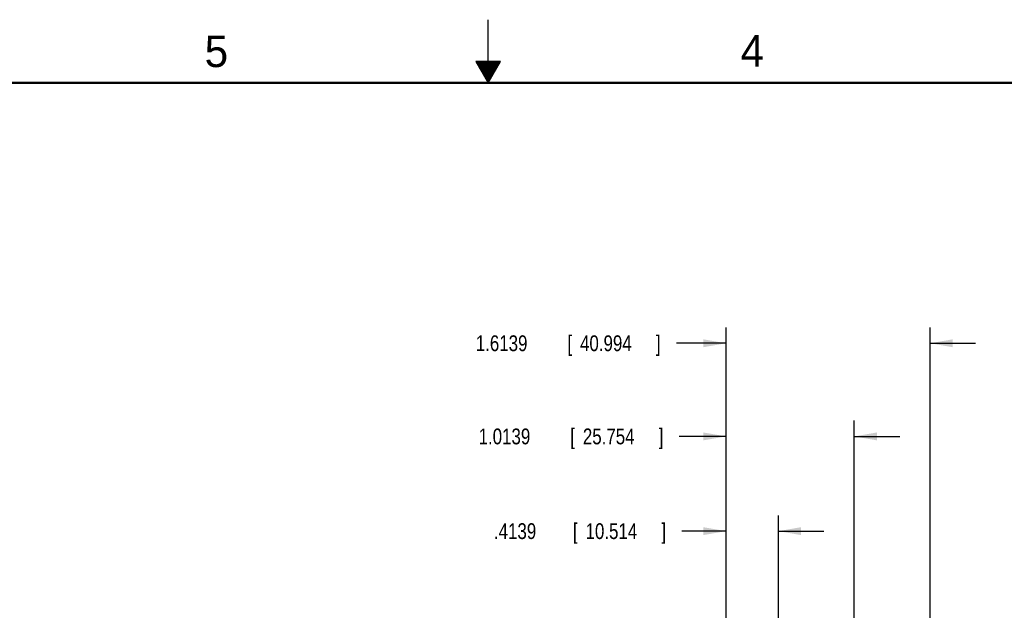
# Model space of a CAD drawing. Header units: inches. Extents: x 0 to 34, y 0 to 22.
# Tile 72 of 94: x 13.3 to 21.1, y 17.3 to 22. Entities that reach past the tile are written whole.
import ezdxf

# ---------------------------------------------------------------- set-up
doc = ezdxf.new("R2010")
doc.units = ezdxf.units.IN
doc.header["$LTSCALE"] = 1.87
doc.header["$MEASUREMENT"] = 0
doc.layers.get('0').update_dxf_attribs({"linetype": 'CONTINUOUS'})
doc.layers.add('DIMENSIONS', color=7, linetype='CONTINUOUS')
doc.styles.get("Standard").update_dxf_attribs({"font": 'txt', "width": 0.8})
doc.dimstyles.new('DIMSTYLE_3', dxfattribs={"dimtxt": 0.125, "dimasz": 0.18, "dimexe": 0.18, "dimexo": 0.0625, "dimgap": 0.09, "dimtad": 0, "dimtih": 1, "dimtoh": 1, "dimdec": 3, "dimzin": 4, "dimdsep": 46, "dimtxsty": 'STANDARD', "dimblk": '_FILLED', "dimblk1": '_FILLED', "dimblk2": '_FILLED', "dimcen": 0.09, "dimadec": 0, "dimazin": 0, "dimtp": 0.001, "dimtm": 0.001, "dimtfac": 1, "dimtdec": 3, "dimtofl": 0, "dimtmove": 0, "dimatfit": 3, "dimldrblk": '_FILLED', "dimfxl": 1, "dimtolj": 1, "dimtzin": 4, "dimarcsym": 0})

# ---------------------------------------------------------------- blocks, each defined once
blk = doc.blocks.new('_FILLED')
at = {"color": 0, "linetype": 'BYBLOCK'}
blk.add_solid([(0, 0), (-1, 0.174), (-1, -0.174)], dxfattribs=at)
blk = doc.blocks.new('*D18')
at = {"layer": 'DIMENSIONS', "color": 2, "linetype": 'CONTINUOUS'}
for p, q in [((18.8829, 17.1483), (18.8829, 18.0752)), ((19.2968, 16.2582), (19.2968, 18.0752)), ((18.8829, 17.9502), (18.5339, 17.9502)), ((19.2968, 17.9502), (19.6568, 17.9502))]:
    blk.add_line(p, q, dxfattribs=at)
at = {"layer": 'DIMENSIONS', "color": 2, "linetype": 'CONTINUOUS', "xscale": 0.18, "yscale": 0.18, "zscale": 0.18}
blk.add_blockref('_FILLED', (18.8829, 17.9502), dxfattribs=at)
at = {"layer": 'DIMENSIONS', "color": 2, "linetype": 'CONTINUOUS', "xscale": 0.18, "yscale": 0.18, "zscale": 0.18, "rotation": 180}
blk.add_blockref('_FILLED', (19.2968, 17.9502), dxfattribs=at)
at = {"layer": 'DIMENSIONS', "color": 2, "linetype": 'CONTINUOUS', "width": 0.8}
for s, p in [('.4139', (17.0464, 17.8877)), ('[', (17.6714, 17.8877)), ('10.514', (17.7714, 17.8877)), (']', (18.3714, 17.8877))]:
    blk.add_text(s, height=0.125, dxfattribs=at).set_placement(p)
blk = doc.blocks.new('*D19')
at = {"layer": 'DIMENSIONS', "color": 2, "linetype": 'CONTINUOUS'}
for p, q in [((18.8829, 15.5285), (18.8829, 18.8252)), ((19.8968, 16.2582), (19.8968, 18.8252)), ((18.8829, 18.7002), (18.5126, 18.7002)), ((19.8968, 18.7002), (20.2568, 18.7002))]:
    blk.add_line(p, q, dxfattribs=at)
at = {"layer": 'DIMENSIONS', "color": 2, "linetype": 'CONTINUOUS', "xscale": 0.18, "yscale": 0.18, "zscale": 0.18}
blk.add_blockref('_FILLED', (18.8829, 18.7002), dxfattribs=at)
at = {"layer": 'DIMENSIONS', "color": 2, "linetype": 'CONTINUOUS', "xscale": 0.18, "yscale": 0.18, "zscale": 0.18, "rotation": 180}
blk.add_blockref('_FILLED', (19.8968, 18.7002), dxfattribs=at)
at = {"layer": 'DIMENSIONS', "color": 2, "linetype": 'CONTINUOUS', "width": 0.8}
for s, p in [('1.0139', (16.9251, 18.6377)), ('[', (17.6501, 18.6377)), ('25.754', (17.7501, 18.6377)), (']', (18.3501, 18.6377))]:
    blk.add_text(s, height=0.125, dxfattribs=at).set_placement(p)
blk = doc.blocks.new('*D20')
at = {"layer": 'DIMENSIONS', "color": 2, "linetype": 'CONTINUOUS'}
for p, q in [((18.8829, 17.1483), (18.8829, 19.5628)), ((20.4968, 16.2582), (20.4968, 19.5628)), ((18.8829, 19.4378), (18.4902, 19.4378)), ((20.4968, 19.4378), (20.8568, 19.4378))]:
    blk.add_line(p, q, dxfattribs=at)
at = {"layer": 'DIMENSIONS', "color": 2, "linetype": 'CONTINUOUS', "xscale": 0.18, "yscale": 0.18, "zscale": 0.18}
blk.add_blockref('_FILLED', (18.8829, 19.4378), dxfattribs=at)
at = {"layer": 'DIMENSIONS', "color": 2, "linetype": 'CONTINUOUS', "xscale": 0.18, "yscale": 0.18, "zscale": 0.18, "rotation": 180}
blk.add_blockref('_FILLED', (20.4968, 19.4378), dxfattribs=at)
at = {"layer": 'DIMENSIONS', "color": 2, "linetype": 'CONTINUOUS', "width": 0.8}
for s, p in [('1.6139', (16.9027, 19.3753)), ('[', (17.6277, 19.3753)), ('40.994', (17.7277, 19.3753)), (']', (18.3277, 19.3753))]:
    blk.add_text(s, height=0.125, dxfattribs=at).set_placement(p)

msp = doc.modelspace()

# ---------------------------------------------------------------- linework, layer by layer
at = {"color": 2, "linetype": 'CONTINUOUS'}
for p, q in [((17, 21.5), (17, 22)), ((16.902, 21.6697), (17, 21.5)), ((17.098, 21.6697), (16.902, 21.6697)), ((16.9076, 21.66), (17.0924, 21.66)), ((17, 21.5), (17.098, 21.6697)), ((16.9134, 21.65), (17.0866, 21.65)), ((16.9192, 21.64), (17.0808, 21.64)), ((16.925, 21.63), (17.0751, 21.63)), ((16.9307, 21.62), (17.0693, 21.62)), ((16.9365, 21.61), (17.0635, 21.61)), ((16.9423, 21.6), (17.0578, 21.6)), ((16.9481, 21.59), (17.052, 21.59)), ((16.9538, 21.58), (17.0462, 21.58)), ((16.9596, 21.57), (17.0404, 21.57)), ((16.9654, 21.56), (17.0347, 21.56)), ((16.9712, 21.55), (17.0289, 21.55)), ((16.9769, 21.54), (17.0231, 21.54)), ((16.9827, 21.53), (17.0173, 21.53)), ((16.9885, 21.52), (17.0116, 21.52)), ((16.9942, 21.51), (17.0058, 21.51))]:
    msp.add_line(p, q, dxfattribs=at)
at = {"color": 7, "linetype": 'CONTINUOUS', "const_width": 0.02}
msp.add_lwpolyline([(33.5, 21.5), (0.5, 21.5)], dxfattribs=at)

# ---------------------------------------------------------------- texts
at = {"color": 2, "linetype": 'CONTINUOUS'}
for s, p in [('5', (14.7577, 21.6247)), ('4', (18.9977, 21.6277))]:
    msp.add_text(s, height=0.25, dxfattribs=at).set_placement(p)

# ---------------------------------------------------------------- dimensions: what is measured, and where the dimension line sits
at = {"layer": 'DIMENSIONS', "color": 2, "linetype": 'CONTINUOUS'}
for base, p1, p2, picture, middle in [((20.4968, 19.4378), (18.8829, 17.1483), (20.4968, 16.2582), '*D20', (17.6652, 19.4378)), ((19.8968, 18.7002), (18.8829, 15.5285), (19.8968, 16.2582), '*D19', (17.6876, 18.7002)), ((19.2968, 17.9502), (18.8829, 17.1483), (19.2968, 16.2582), '*D18', (17.7589, 17.9502))]:
    dim = msp.add_linear_dim(base=base, p1=p1, p2=p2, dimstyle='DIMSTYLE_3', dxfattribs=at)
    dim.commit()
    dim.dimension.update_dxf_attribs({"geometry": picture, "text_midpoint": middle, "dimtype": 160})

doc.saveas('drawing.dxf')
